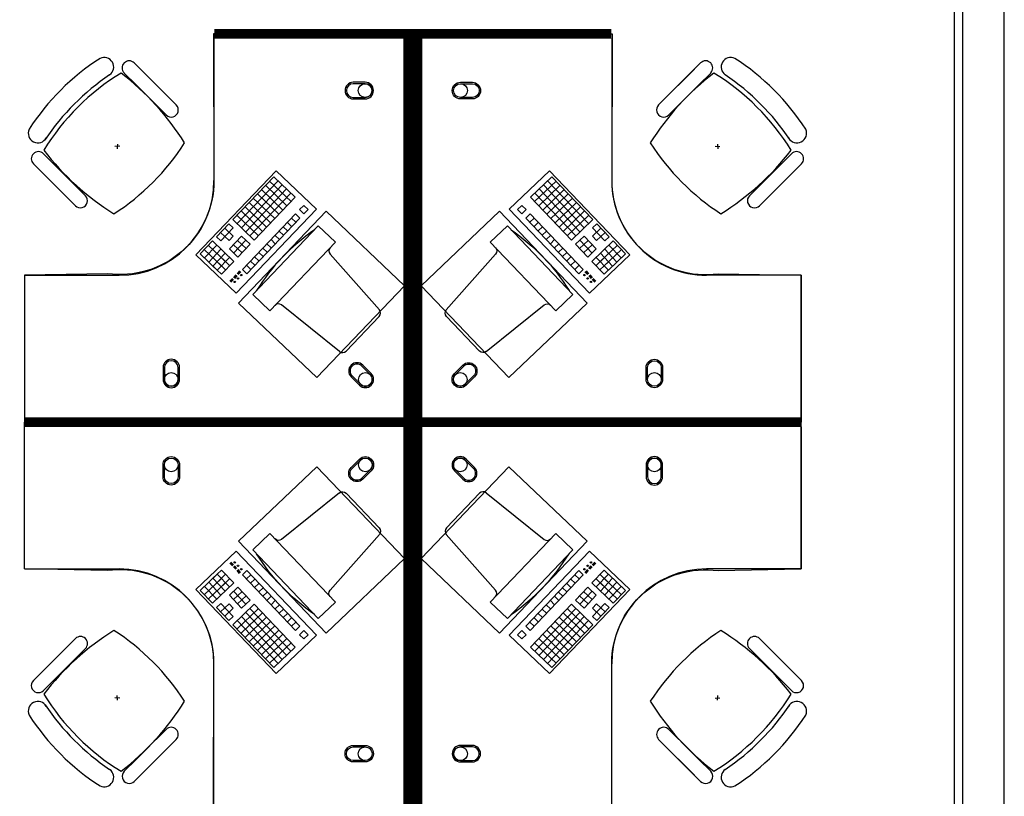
# Model space of a CAD drawing. Header units: millimetres. Extents: x -312551 to 250764, y -35891 to 59426.
# Tile 189 of 256: x -84931 to -80775, y 46361 to 49640. Entities that reach past the tile are written whole.
import ezdxf

# ---------------------------------------------------------------- set-up
doc = ezdxf.new("R2010")
doc.units = ezdxf.units.MM
doc.header["$LTSCALE"] = 2.5
for name, color, linetype in [('FO-00 - FURN$0$FURNITURE', 22, 'Continuous'), ('FO-00 - FURN$0$SP-01$0$FIT-OUT$0$FURNITURE', 22, 'Continuous'), ('NF-GRIDS', 252, 'Continuous')]:
    doc.layers.add(name, color=color, linetype=linetype)

# ---------------------------------------------------------------- blocks, each defined once
blk = doc.blocks.new('FO-00 - FURN$0$SP-01$0$FIT-OUT$0$PC')
at = {"layer": 'FO-00 - FURN$0$SP-01$0$FIT-OUT$0$FURNITURE', "linetype": 'Continuous'}
for p, q in [((241.8, -93.1), (98, -236.8)), ((268.8, -92), (509.4, -294.6)), ((96.9, -263.9), (299.5, -504.5))]:
    blk.add_line(p, q, dxfattribs=at)
blk.add_lwpolyline([(276, -553.9), (346.7, -624.6), (629.5, -341.8), (558.8, -271)], close=True, dxfattribs=at)
for centre, radius, start, end in [((255.9, -107.2), 20, 49.8991, 135), ((112.2, -251), 20, 135, 220.1009), ((522.3, -279.3), 20, 229.8991, 315), ((-109.9, 114.8), 864, 303.1779, 326.8221), ((284.2, -517.4), 20, 315, 40.1009)]:
    blk.add_arc(centre, radius, start, end, dxfattribs=at)

msp = doc.modelspace()

# ---------------------------------------------------------------- linework, layer by layer
at = {"layer": 'FO-00 - FURN$0$FURNITURE', "color": 8}
for p, q in [((-84111.4, 49560.5, 0), (-84111.3, 48960.5, 0)), ((-82432.3, 49560.5, 0), (-82432.3, 48960.5, 0)), ((-84447.7, 49457.3, 0), (-84359.1, 49368.7, 0)), ((-84280.3, 49289.8, 0), (-84421.7, 49431.2, 0)), ((-82224.3, 49289.8, 0), (-82082.9, 49431.2, 0)), ((-82056.9, 49457.3, 0), (-82145.5, 49368.7, 0)), ((-84551.7, 49406.9, 0), (-84551.6, 49406.8, 0)), ((-84490.2, 49414.8, 0), (-84401.6, 49326.2, 0)), ((-84322.7, 49247.4, 0), (-84464.1, 49388.8, 0)), ((-82181.9, 49247.4, 0), (-82040.5, 49388.8, 0)), ((-82014.5, 49414.8, 0), (-82103.1, 49326.2, 0)), ((-81952.9, 49406.9, 0), (-81953, 49406.8, 0)), ((-84270.5, 49280.1, 0), (-84359.1, 49368.7, 0)), ((-82234.1, 49280.1, 0), (-82145.5, 49368.7, 0)), ((-84313, 49237.6, 0), (-84401.6, 49326.2, 0)), ((-82191.7, 49237.6, 0), (-82103.1, 49326.2, 0)), ((-84509.2, 49105.4, 0), (-84529.1, 49104.4, 0)), ((-84518.7, 49114.9, 0), (-84519.7, 49094.9, 0)), ((-81995.4, 49105.4, 0), (-81975.5, 49104.4, 0)), ((-81986, 49114.9, 0), (-81984.9, 49094.9, 0)), ((-84831.1, 49073.9, 0), (-84742.5, 48985.3, 0)), ((-81673.5, 49073.9, 0), (-81762.1, 48985.3, 0)), ((-84873.5, 49031.5, 0), (-84784.9, 48942.9, 0)), ((-84706.1, 48864, 0), (-84847.5, 49005.4, 0)), ((-81798.6, 48864, 0), (-81657.1, 49005.4, 0)), ((-81631.1, 49031.5, 0), (-81719.7, 48942.9, 0)), ((-84653.9, 48896.7, 0), (-84742.5, 48985.3, 0)), ((-84187.2, 48647.2, 0), (-83848.9, 49001.7, 0)), ((-83859, 48976.8, 0), (-84031.6, 48795.9, 0)), ((-83859, 48976.8, 0), (-83768.5, 48890.5, 0)), ((-83859, 48976.8, 0), (-83768.5, 48890.5, 0)), ((-83859, 48976.8, 0), (-83768.5, 48890.5, 0)), ((-83848.9, 49001.7, 0), (-83678.9, 48839.5, 0)), ((-83848.9, 49001.7, 0), (-83678.9, 48839.5, 0)), ((-83848.9, 49001.7, 0), (-83678.9, 48839.5, 0)), ((-82694.7, 49001.7, 0), (-82864.7, 48839.5, 0)), ((-82694.7, 49001.7, 0), (-82864.7, 48839.5, 0)), ((-82694.7, 49001.7, 0), (-82864.7, 48839.5, 0)), ((-82684.7, 48976.8, 0), (-82775.1, 48890.5, 0)), ((-82684.7, 48976.8, 0), (-82775.1, 48890.5, 0)), ((-82684.7, 48976.8, 0), (-82775.1, 48890.5, 0)), ((-82356.4, 48647.2, 0), (-82694.7, 49001.7, 0)), ((-82684.7, 48976.8, 0), (-82512.1, 48795.9, 0)), ((-81850.7, 48896.7, 0), (-81762.1, 48985.3, 0)), ((-84696.3, 48854.3, 0), (-84784.9, 48942.9, 0)), ((-83840.9, 48959.5, 0), (-84013.5, 48778.6, 0)), ((-83822.8, 48942.2, 0), (-83995.4, 48761.4, 0)), ((-83804.7, 48925, 0), (-83977.3, 48744.1, 0)), ((-83910.7, 48922.5, 0), (-83820.3, 48836.2, 0)), ((-83893.5, 48940.6, 0), (-83803, 48854.3, 0)), ((-83876.2, 48958.7, 0), (-83785.8, 48872.4, 0)), ((-82667.4, 48958.7, 0), (-82757.8, 48872.4, 0)), ((-82650.1, 48940.6, 0), (-82740.6, 48854.3, 0)), ((-82738.9, 48925, 0), (-82566.3, 48744.1, 0)), ((-82632.9, 48922.5, 0), (-82723.3, 48836.2, 0)), ((-82720.8, 48942.2, 0), (-82548.2, 48761.4, 0)), ((-82702.7, 48959.5, 0), (-82530.2, 48778.6, 0)), ((-81808.3, 48854.3, 0), (-81719.7, 48942.9, 0)), ((-83786.6, 48907.7, 0), (-83959.2, 48726.9, 0)), ((-83945.3, 48886.3, 0), (-83854.8, 48800, 0)), ((-83768.5, 48890.5, 0), (-83941.1, 48709.6, 0)), ((-83928, 48904.4, 0), (-83837.6, 48818.1, 0)), ((-82775.1, 48890.5, 0), (-82602.5, 48709.6, 0)), ((-82757, 48907.7, 0), (-82584.4, 48726.9, 0)), ((-82615.6, 48904.4, 0), (-82706.1, 48818.1, 0)), ((-82598.4, 48886.3, 0), (-82688.8, 48800, 0)), ((-83678.9, 48839.5, 0), (-84017.2, 48485, 0)), ((-83979.8, 48850.1, 0), (-83889.3, 48763.9, 0)), ((-83962.5, 48868.2, 0), (-83872.1, 48781.9, 0)), ((-83732.4, 48855.9, 0), (-83749.6, 48837.9, 0)), ((-83749.6, 48837.9, 0), (-83731.5, 48820.6, 0)), ((-83732.4, 48855.9, 0), (-83714.3, 48838.7, 0)), ((-83732.4, 48855.9, 0), (-83714.3, 48838.7, 0)), ((-83732.4, 48855.9, 0), (-83714.3, 48838.7, 0)), ((-83714.3, 48838.7, 0), (-83731.5, 48820.6, 0)), ((-82864.7, 48839.5, 0), (-82526.4, 48485, 0)), ((-82811.3, 48855.9, 0), (-82829.4, 48838.7, 0)), ((-82811.3, 48855.9, 0), (-82829.4, 48838.7, 0)), ((-82811.3, 48855.9, 0), (-82829.4, 48838.7, 0)), ((-82829.4, 48838.7, 0), (-82812.1, 48820.6, 0)), ((-82794, 48837.9, 0), (-82812.1, 48820.6, 0)), ((-82811.3, 48855.9, 0), (-82794, 48837.9, 0)), ((-82581.1, 48868.2, 0), (-82671.5, 48781.9, 0)), ((-82563.8, 48850.1, 0), (-82654.3, 48763.9, 0)), ((-84014.3, 48814, 0), (-83923.9, 48727.7, 0)), ((-83997, 48832.1, 0), (-83906.6, 48745.8, 0)), ((-83766.9, 48819.8, 0), (-83991.2, 48584.6, 0)), ((-83748.8, 48802.5, 0), (-83973.2, 48567.4, 0)), ((-83784.1, 48801.7, 0), (-83766, 48784.4, 0)), ((-83766.9, 48819.8, 0), (-83748.8, 48802.5, 0)), ((-82776.7, 48819.8, 0), (-82794.8, 48802.5, 0)), ((-82794.8, 48802.5, 0), (-82570.5, 48567.4, 0)), ((-82759.5, 48801.7, 0), (-82777.6, 48784.4, 0)), ((-82776.7, 48819.8, 0), (-82552.4, 48584.6, 0)), ((-82546.6, 48832.1, 0), (-82637, 48745.8, 0)), ((-82529.3, 48814, 0), (-82619.8, 48727.7, 0)), ((-84048.8, 48777.8, 0), (-84100.6, 48723.5, 0)), ((-84030.7, 48760.5, 0), (-84082.5, 48706.3, 0)), ((-84066.1, 48759.7, 0), (-84029.9, 48725.2, 0)), ((-84048.8, 48777.8, 0), (-84030.7, 48760.5, 0)), ((-84031.6, 48795.9, 0), (-83941.1, 48709.6, 0)), ((-83818.7, 48765.5, 0), (-83800.6, 48748.2, 0)), ((-83801.4, 48783.6, 0), (-83783.3, 48766.3, 0)), ((-82742.2, 48783.6, 0), (-82760.3, 48766.3, 0)), ((-82725, 48765.5, 0), (-82743.1, 48748.2, 0)), ((-82512.1, 48795.9, 0), (-82602.5, 48709.6, 0)), ((-82477.6, 48759.7, 0), (-82513.7, 48725.2, 0)), ((-82494.8, 48777.8, 0), (-82512.9, 48760.5, 0)), ((-82512.9, 48760.5, 0), (-82461.1, 48706.3, 0)), ((-82494.8, 48777.8, 0), (-82443, 48723.5, 0)), ((-84100.6, 48723.5, 0), (-84082.5, 48706.3, 0)), ((-84083.3, 48741.6, 0), (-84047.2, 48707.1, 0)), ((-84029.9, 48725.2, 0), (-84047.2, 48707.1, 0)), ((-83994.6, 48726, 0), (-84046.3, 48671.8, 0)), ((-83994.6, 48726, 0), (-83958.4, 48691.5, 0)), ((-83853.2, 48729.3, 0), (-83835.1, 48712.1, 0)), ((-83835.9, 48747.4, 0), (-83817.8, 48730.2, 0)), ((-82707.7, 48747.4, 0), (-82725.8, 48730.2, 0)), ((-82690.5, 48729.3, 0), (-82708.5, 48712.1, 0)), ((-82549.1, 48726, 0), (-82585.2, 48691.5, 0)), ((-82549.1, 48726, 0), (-82497.3, 48671.8, 0)), ((-82513.7, 48725.2, 0), (-82496.5, 48707.1, 0)), ((-82460.3, 48741.6, 0), (-82496.5, 48707.1, 0)), ((-82443, 48723.5, 0), (-82461.1, 48706.3, 0)), ((-84117.9, 48705.5, 0), (-84169.6, 48651.2, 0)), ((-84099.8, 48688.2, 0), (-84151.5, 48633.9, 0)), ((-84135.1, 48687.4, 0), (-84062.8, 48618.3, 0)), ((-84117.9, 48705.5, 0), (-84027.4, 48619.2, 0)), ((-84046.3, 48671.8, 0), (-84010.2, 48637.2, 0)), ((-84029.1, 48689.9, 0), (-83992.9, 48655.3, 0)), ((-83976.5, 48708.8, 0), (-84028.2, 48654.5, 0)), ((-84011.8, 48707.9, 0), (-83975.6, 48673.4, 0)), ((-83958.4, 48691.5, 0), (-84010.2, 48637.2, 0)), ((-83904.9, 48675.1, 0), (-83886.9, 48657.8, 0)), ((-83887.7, 48693.2, 0), (-83869.6, 48675.9, 0)), ((-83870.4, 48711.2, 0), (-83852.3, 48694, 0)), ((-82673.2, 48711.2, 0), (-82691.3, 48694, 0)), ((-82655.9, 48693.2, 0), (-82674, 48675.9, 0)), ((-82638.7, 48675.1, 0), (-82656.8, 48657.8, 0)), ((-82585.2, 48691.5, 0), (-82533.5, 48637.2, 0)), ((-82531.8, 48707.9, 0), (-82568, 48673.4, 0)), ((-82567.2, 48708.8, 0), (-82515.4, 48654.5, 0)), ((-82514.6, 48689.9, 0), (-82550.7, 48655.3, 0)), ((-82497.3, 48671.8, 0), (-82533.5, 48637.2, 0)), ((-82425.8, 48705.5, 0), (-82516.2, 48619.2, 0)), ((-82408.5, 48687.4, 0), (-82480.9, 48618.3, 0)), ((-82443.9, 48688.2, 0), (-82392.1, 48633.9, 0)), ((-82425.8, 48705.5, 0), (-82374, 48651.2, 0)), ((-84017.2, 48485, 0), (-84187.2, 48647.2, 0)), ((-84169.6, 48651.2, 0), (-84097.3, 48582.2, 0)), ((-84152.4, 48669.3, 0), (-84080, 48600.2, 0)), ((-84081.7, 48670.9, 0), (-84133.5, 48616.7, 0)), ((-84063.6, 48653.7, 0), (-84115.4, 48599.4, 0)), ((-84063.6, 48653.7, 0), (-84115.4, 48599.4, 0)), ((-84045.5, 48636.4, 0), (-84097.3, 48582.2, 0)), ((-84045.5, 48636.4, 0), (-84097.3, 48582.2, 0)), ((-84080.9, 48635.6, 0), (-84044.7, 48601.1, 0)), ((-83939.5, 48638.9, 0), (-83921.4, 48621.6, 0)), ((-83922.2, 48657, 0), (-83904.1, 48639.7, 0)), ((-82621.4, 48657, 0), (-82639.5, 48639.7, 0)), ((-82604.2, 48638.9, 0), (-82622.2, 48621.6, 0)), ((-82526.4, 48485, 0), (-82356.4, 48647.2, 0)), ((-82462.8, 48635.6, 0), (-82498.9, 48601.1, 0)), ((-82498.1, 48636.4, 0), (-82446.3, 48582.2, 0)), ((-82498.1, 48636.4, 0), (-82446.3, 48582.2, 0)), ((-82480, 48653.7, 0), (-82428.3, 48599.4, 0)), ((-82480, 48653.7, 0), (-82428.3, 48599.4, 0)), ((-82391.3, 48669.3, 0), (-82463.6, 48600.2, 0)), ((-82461.9, 48670.9, 0), (-82410.2, 48616.7, 0)), ((-82374, 48651.2, 0), (-82446.3, 48582.2, 0)), ((-84115.4, 48599.4, 0), (-84079.2, 48564.9, 0)), ((-84098.1, 48617.5, 0), (-84061.9, 48583, 0)), ((-84027.4, 48619.2, 0), (-84079.2, 48564.9, 0)), ((-83974, 48602.7, 0), (-83955.9, 48585.5, 0)), ((-83956.7, 48620.8, 0), (-83938.6, 48603.6, 0)), ((-82586.9, 48620.8, 0), (-82605, 48603.6, 0)), ((-82569.6, 48602.7, 0), (-82587.7, 48585.5, 0)), ((-82516.2, 48619.2, 0), (-82464.4, 48564.9, 0)), ((-82445.5, 48617.5, 0), (-82481.7, 48583, 0)), ((-82428.3, 48599.4, 0), (-82464.4, 48564.9, 0)), ((-84911.3, 48560.5, 0), (-84511.3, 48560.5, 0)), ((-84018.9, 48561.9, 0), (-84028.5, 48551.8, 0)), ((-84017.4, 48560.5, 0), (-84027, 48550.4, 0)), ((-84016, 48559.1, 0), (-84025.6, 48549, 0)), ((-84014.5, 48557.7, 0), (-84024.1, 48547.7, 0)), ((-84002.9, 48578.9, 0), (-84013.9, 48567.4, 0)), ((-84001.4, 48577.6, 0), (-84012.4, 48566, 0)), ((-84000, 48576.2, 0), (-84011, 48564.7, 0)), ((-83998.5, 48574.8, 0), (-84009.6, 48563.3, 0)), ((-83991.2, 48584.6, 0), (-83973.2, 48567.4, 0)), ((-82552.4, 48584.6, 0), (-82570.5, 48567.4, 0)), ((-82545.1, 48574.8, 0), (-82534.1, 48563.3, 0)), ((-82543.6, 48576.2, 0), (-82532.6, 48564.7, 0)), ((-82542.2, 48577.6, 0), (-82531.2, 48566, 0)), ((-82540.7, 48578.9, 0), (-82529.7, 48567.4, 0)), ((-82529.1, 48557.7, 0), (-82519.5, 48547.7, 0)), ((-82527.6, 48559.1, 0), (-82518, 48549, 0)), ((-82526.2, 48560.5, 0), (-82516.6, 48550.4, 0)), ((-82524.7, 48561.9, 0), (-82515.1, 48551.8, 0)), ((-81632.3, 48560.5, 0), (-82032.3, 48560.5, 0)), ((-81632.3, 47960.5, 0), (-81632.3, 48560.5, 0)), ((-84033.5, 48546.6, 0), (-84043.9, 48535.6, 0)), ((-84032, 48545.2, 0), (-84042.5, 48534.2, 0)), ((-84030.6, 48543.8, 0), (-84041, 48532.9, 0)), ((-84029.1, 48542.4, 0), (-84039.6, 48531.5, 0)), ((-82514.5, 48542.4, 0), (-82504, 48531.5, 0)), ((-82513, 48543.8, 0), (-82502.6, 48532.9, 0)), ((-82511.6, 48545.2, 0), (-82501.1, 48534.2, 0)), ((-82510.2, 48546.6, 0), (-82499.7, 48535.6, 0)), ((-81632.3, 47920.5, 0), (-81632.3, 47320.5, 0)), ((-84017.2, 47395.9, 0), (-84187.2, 47233.7, 0)), ((-83679, 47041.4, 0), (-84017.2, 47395.9, 0)), ((-82864.7, 47041.4, 0), (-82526.4, 47395.9, 0)), ((-82526.4, 47395.9, 0), (-82356.4, 47233.7, 0)), ((-84033.5, 47334.4, 0), (-84044, 47345.3, 0)), ((-84032.1, 47335.7, 0), (-84042.5, 47346.7, 0)), ((-84030.6, 47337.1, 0), (-84041.1, 47348.1, 0)), ((-84029.2, 47338.5, 0), (-84039.6, 47349.5, 0)), ((-82514.5, 47338.5, 0), (-82504.1, 47349.5, 0)), ((-82513.1, 47337.1, 0), (-82502.6, 47348.1, 0)), ((-82511.6, 47335.7, 0), (-82501.2, 47346.7, 0)), ((-82510.2, 47334.4, 0), (-82499.7, 47345.3, 0)), ((-84911.4, 47320.5, 0), (-84511.4, 47320.5, 0)), ((-84115.4, 47281.5, 0), (-84079.2, 47316, 0)), ((-84027.4, 47261.8, 0), (-84079.2, 47316, 0)), ((-84018.9, 47319.1, 0), (-84028.5, 47329.1, 0)), ((-84017.5, 47320.5, 0), (-84027.1, 47330.5, 0)), ((-84016, 47321.8, 0), (-84025.6, 47331.9, 0)), ((-84014.6, 47323.2, 0), (-84024.2, 47333.3, 0)), ((-84002.9, 47302, 0), (-84013.9, 47313.5, 0)), ((-84001.5, 47303.4, 0), (-84012.5, 47314.9, 0)), ((-84000, 47304.7, 0), (-84011, 47316.3, 0)), ((-83998.6, 47306.1, 0), (-84009.6, 47317.7, 0)), ((-83991.3, 47296.3, 0), (-83973.2, 47313.6, 0)), ((-83748.8, 47078.4, 0), (-83973.2, 47313.6, 0)), ((-82794.9, 47078.4, 0), (-82570.5, 47313.6, 0)), ((-82552.4, 47296.3, 0), (-82570.5, 47313.6, 0)), ((-82545.1, 47306.1, 0), (-82534.1, 47317.7, 0)), ((-82543.7, 47304.7, 0), (-82532.7, 47316.3, 0)), ((-82542.2, 47303.4, 0), (-82531.2, 47314.9, 0)), ((-82540.8, 47302, 0), (-82529.8, 47313.5, 0)), ((-82529.1, 47323.2, 0), (-82519.5, 47333.3, 0)), ((-82527.7, 47321.8, 0), (-82518.1, 47331.9, 0)), ((-82526.2, 47320.5, 0), (-82516.6, 47330.5, 0)), ((-82524.8, 47319.1, 0), (-82515.2, 47329.1, 0)), ((-82516.2, 47261.8, 0), (-82464.5, 47316, 0)), ((-82428.3, 47281.5, 0), (-82464.5, 47316, 0)), ((-81632.3, 47320.5, 0), (-82032.3, 47320.5, 0)), ((-84169.7, 47229.7, 0), (-84097.3, 47298.8, 0)), ((-84152.4, 47211.7, 0), (-84080.1, 47280.7, 0)), ((-84135.1, 47193.6, 0), (-84062.8, 47262.6, 0)), ((-84081.7, 47210, 0), (-84133.5, 47264.3, 0)), ((-84117.9, 47175.5, 0), (-84027.4, 47261.8, 0)), ((-84063.6, 47227.3, 0), (-84115.4, 47281.5, 0)), ((-84063.6, 47227.3, 0), (-84115.4, 47281.5, 0)), ((-84098.1, 47263.4, 0), (-84062, 47297.9, 0)), ((-84045.5, 47244.5, 0), (-84097.3, 47298.8, 0)), ((-84045.5, 47244.5, 0), (-84097.3, 47298.8, 0)), ((-84080.9, 47245.3, 0), (-84044.7, 47279.9, 0)), ((-83766.9, 47061.2, 0), (-83991.3, 47296.3, 0)), ((-83974, 47278.2, 0), (-83955.9, 47295.5, 0)), ((-83956.8, 47260.1, 0), (-83938.7, 47277.4, 0)), ((-83939.5, 47242, 0), (-83921.4, 47259.3, 0)), ((-82776.8, 47061.2, 0), (-82552.4, 47296.3, 0)), ((-82604.2, 47242, 0), (-82622.3, 47259.3, 0)), ((-82586.9, 47260.1, 0), (-82605, 47277.4, 0)), ((-82569.7, 47278.2, 0), (-82587.8, 47295.5, 0)), ((-82425.8, 47175.5, 0), (-82516.2, 47261.8, 0)), ((-82462.8, 47245.3, 0), (-82499, 47279.9, 0)), ((-82498.1, 47244.5, 0), (-82446.4, 47298.8, 0)), ((-82498.1, 47244.5, 0), (-82446.4, 47298.8, 0)), ((-82445.5, 47263.4, 0), (-82481.7, 47297.9, 0)), ((-82408.5, 47193.6, 0), (-82480.9, 47262.6, 0)), ((-82480.1, 47227.3, 0), (-82428.3, 47281.5, 0)), ((-82480.1, 47227.3, 0), (-82428.3, 47281.5, 0)), ((-82391.3, 47211.7, 0), (-82463.6, 47280.7, 0)), ((-82462, 47210, 0), (-82410.2, 47264.3, 0)), ((-82374, 47229.7, 0), (-82446.4, 47298.8, 0)), ((-84187.2, 47233.7, 0), (-83849, 46879.2, 0)), ((-84117.9, 47175.5, 0), (-84169.7, 47229.7, 0)), ((-84099.8, 47192.7, 0), (-84151.6, 47247, 0)), ((-84046.4, 47209.2, 0), (-84010.2, 47243.7, 0)), ((-84029.1, 47191.1, 0), (-83992.9, 47225.6, 0)), ((-83976.5, 47172.2, 0), (-84028.3, 47226.4, 0)), ((-83958.4, 47189.4, 0), (-84010.2, 47243.7, 0)), ((-83922.2, 47223.9, 0), (-83904.2, 47241.2, 0)), ((-83905, 47205.9, 0), (-83886.9, 47223.1, 0)), ((-82356.4, 47233.7, 0), (-82694.7, 46879.2, 0)), ((-82638.7, 47205.9, 0), (-82656.8, 47223.1, 0)), ((-82621.4, 47223.9, 0), (-82639.5, 47241.2, 0)), ((-82585.3, 47189.4, 0), (-82533.5, 47243.7, 0)), ((-82567.2, 47172.2, 0), (-82515.4, 47226.4, 0)), ((-82514.6, 47191.1, 0), (-82550.8, 47225.6, 0)), ((-82497.3, 47209.2, 0), (-82533.5, 47243.7, 0)), ((-82443.9, 47192.7, 0), (-82392.1, 47247, 0)), ((-82425.8, 47175.5, 0), (-82374, 47229.7, 0)), ((-83994.6, 47154.9, 0), (-84046.4, 47209.2, 0)), ((-84011.8, 47173, 0), (-83975.7, 47207.5, 0)), ((-83994.6, 47154.9, 0), (-83958.4, 47189.4, 0)), ((-83887.7, 47187.8, 0), (-83869.6, 47205, 0)), ((-83870.5, 47169.7, 0), (-83852.4, 47186.9, 0)), ((-82673.2, 47169.7, 0), (-82691.3, 47186.9, 0)), ((-82656, 47187.8, 0), (-82674, 47205, 0)), ((-82549.1, 47154.9, 0), (-82585.3, 47189.4, 0)), ((-82531.8, 47173, 0), (-82568, 47207.5, 0)), ((-82549.1, 47154.9, 0), (-82497.3, 47209.2, 0)), ((-84100.6, 47157.4, 0), (-84082.5, 47174.7, 0)), ((-84048.8, 47103.1, 0), (-84100.6, 47157.4, 0)), ((-84083.4, 47139.3, 0), (-84047.2, 47173.8, 0)), ((-84030.8, 47120.4, 0), (-84082.5, 47174.7, 0)), ((-84066.1, 47121.2, 0), (-84029.9, 47155.7, 0)), ((-84029.9, 47155.7, 0), (-84047.2, 47173.8, 0)), ((-84031.6, 47085, 0), (-83941.2, 47171.3, 0)), ((-84014.3, 47067, 0), (-83923.9, 47153.3, 0)), ((-83997.1, 47048.9, 0), (-83906.6, 47135.2, 0)), ((-83804.7, 46956, 0), (-83977.3, 47136.8, 0)), ((-83786.6, 46973.2, 0), (-83959.2, 47154.1, 0)), ((-83768.6, 46990.5, 0), (-83941.2, 47171.3, 0)), ((-83853.2, 47151.6, 0), (-83835.1, 47168.9, 0)), ((-83835.9, 47133.5, 0), (-83817.9, 47150.8, 0)), ((-82775.1, 46990.5, 0), (-82602.5, 47171.3, 0)), ((-82757, 46973.2, 0), (-82584.4, 47154.1, 0)), ((-82738.9, 46956, 0), (-82566.4, 47136.8, 0)), ((-82707.7, 47133.5, 0), (-82725.8, 47150.8, 0)), ((-82690.5, 47151.6, 0), (-82708.6, 47168.9, 0)), ((-82546.6, 47048.9, 0), (-82637, 47135.2, 0)), ((-82529.4, 47067, 0), (-82619.8, 47153.3, 0)), ((-82512.1, 47085, 0), (-82602.5, 47171.3, 0)), ((-82513.8, 47155.7, 0), (-82496.5, 47173.8, 0)), ((-82477.6, 47121.2, 0), (-82513.8, 47155.7, 0)), ((-82512.9, 47120.4, 0), (-82461.1, 47174.7, 0)), ((-82460.3, 47139.3, 0), (-82496.5, 47173.8, 0)), ((-82494.8, 47103.1, 0), (-82443.1, 47157.4, 0)), ((-82443.1, 47157.4, 0), (-82461.1, 47174.7, 0)), ((-84048.8, 47103.1, 0), (-84030.8, 47120.4, 0)), ((-83840.9, 46921.4, 0), (-84013.5, 47102.3, 0)), ((-83822.8, 46938.7, 0), (-83995.4, 47119.6, 0)), ((-83979.8, 47030.8, 0), (-83889.4, 47117.1, 0)), ((-83962.5, 47012.7, 0), (-83872.1, 47099, 0)), ((-83818.7, 47115.4, 0), (-83800.6, 47132.7, 0)), ((-83801.4, 47097.3, 0), (-83783.3, 47114.6, 0)), ((-83784.2, 47079.3, 0), (-83766.1, 47096.5, 0)), ((-82759.5, 47079.3, 0), (-82777.6, 47096.5, 0)), ((-82742.3, 47097.3, 0), (-82760.3, 47114.6, 0)), ((-82725, 47115.4, 0), (-82743.1, 47132.7, 0)), ((-82720.9, 46938.7, 0), (-82548.3, 47119.6, 0)), ((-82702.8, 46921.4, 0), (-82530.2, 47102.3, 0)), ((-82581.1, 47012.7, 0), (-82671.6, 47099, 0)), ((-82563.9, 47030.8, 0), (-82654.3, 47117.1, 0)), ((-82494.8, 47103.1, 0), (-82512.9, 47120.4, 0)), ((-83859, 46904.2, 0), (-84031.6, 47085, 0)), ((-83945.3, 46994.6, 0), (-83854.9, 47080.9, 0)), ((-83928, 46976.5, 0), (-83837.6, 47062.8, 0)), ((-83766.9, 47061.2, 0), (-83748.8, 47078.4, 0)), ((-83749.6, 47043.1, 0), (-83731.6, 47060.3, 0)), ((-83714.3, 47042.3, 0), (-83731.6, 47060.3, 0)), ((-82829.4, 47042.3, 0), (-82812.1, 47060.3, 0)), ((-82794, 47043.1, 0), (-82812.1, 47060.3, 0)), ((-82776.8, 47061.2, 0), (-82794.9, 47078.4, 0)), ((-82615.7, 46976.5, 0), (-82706.1, 47062.8, 0)), ((-82598.4, 46994.6, 0), (-82688.8, 47080.9, 0)), ((-82684.7, 46904.2, 0), (-82512.1, 47085, 0)), ((-84706.1, 47016.9, 0), (-84847.5, 46875.5, 0)), ((-84696.3, 47026.7, 0), (-84784.9, 46938.1, 0)), ((-83910.8, 46958.4, 0), (-83820.3, 47044.7, 0)), ((-83893.5, 46940.4, 0), (-83803.1, 47026.7, 0)), ((-83849, 46879.2, 0), (-83679, 47041.4, 0)), ((-83849, 46879.2, 0), (-83679, 47041.4, 0)), ((-83849, 46879.2, 0), (-83679, 47041.4, 0)), ((-83732.4, 47025, 0), (-83749.6, 47043.1, 0)), ((-83732.4, 47025, 0), (-83714.3, 47042.3, 0)), ((-83732.4, 47025, 0), (-83714.3, 47042.3, 0)), ((-83732.4, 47025, 0), (-83714.3, 47042.3, 0)), ((-82694.7, 46879.2, 0), (-82864.7, 47041.4, 0)), ((-82694.7, 46879.2, 0), (-82864.7, 47041.4, 0)), ((-82694.7, 46879.2, 0), (-82864.7, 47041.4, 0)), ((-82811.3, 47025, 0), (-82829.4, 47042.3, 0)), ((-82811.3, 47025, 0), (-82829.4, 47042.3, 0)), ((-82811.3, 47025, 0), (-82829.4, 47042.3, 0)), ((-82811.3, 47025, 0), (-82794, 47043.1, 0)), ((-82650.2, 46940.4, 0), (-82740.6, 47026.7, 0)), ((-82632.9, 46958.4, 0), (-82723.3, 47044.7, 0)), ((-81808.3, 47026.7, 0), (-81719.7, 46938.1, 0)), ((-81798.6, 47016.9, 0), (-81657.1, 46875.5, 0)), ((-84653.9, 46984.2, 0), (-84742.5, 46895.6, 0)), ((-83876.2, 46922.3, 0), (-83785.8, 47008.6, 0)), ((-83859, 46904.2, 0), (-83768.6, 46990.5, 0)), ((-83859, 46904.2, 0), (-83768.6, 46990.5, 0)), ((-83859, 46904.2, 0), (-83768.6, 46990.5, 0)), ((-82684.7, 46904.2, 0), (-82775.1, 46990.5, 0)), ((-82684.7, 46904.2, 0), (-82775.1, 46990.5, 0)), ((-82684.7, 46904.2, 0), (-82775.1, 46990.5, 0)), ((-82667.4, 46922.3, 0), (-82757.9, 47008.6, 0)), ((-81850.7, 46984.2, 0), (-81762.1, 46895.6, 0)), ((-84873.5, 46849.5, 0), (-84784.9, 46938.1, 0)), ((-81631.1, 46849.5, 0), (-81719.7, 46938.1, 0)), ((-84831.1, 46807, 0), (-84742.5, 46895.6, 0)), ((-84111.4, 46320.5, 0), (-84111.4, 46920.5, 0)), ((-82432.3, 46320.5, 0), (-82432.3, 46920.5, 0)), ((-81673.5, 46807, 0), (-81762.1, 46895.6, 0)), ((-84509.2, 46775.5, 0), (-84529.1, 46776.5, 0)), ((-84518.7, 46766, 0), (-84519.7, 46786, 0)), ((-81995.4, 46775.5, 0), (-81975.5, 46776.5, 0)), ((-81986, 46766, 0), (-81984.9, 46786, 0)), ((-84313, 46643.3, 0), (-84401.6, 46554.7, 0)), ((-82191.7, 46643.3, 0), (-82103.1, 46554.7, 0)), ((-84322.7, 46633.6, 0), (-84464.1, 46492.1, 0)), ((-84270.5, 46600.9, 0), (-84359.1, 46512.3, 0)), ((-82234.1, 46600.9, 0), (-82145.5, 46512.3, 0)), ((-82181.9, 46633.6, 0), (-82040.5, 46492.1, 0)), ((-84490.2, 46466.1, 0), (-84401.6, 46554.7, 0)), ((-84280.3, 46591.1, 0), (-84421.7, 46449.7, 0)), ((-82224.3, 46591.1, 0), (-82082.9, 46449.7, 0)), ((-82014.5, 46466.1, 0), (-82103.1, 46554.7, 0)), ((-84447.7, 46423.7, 0), (-84359.1, 46512.3, 0)), ((-82056.9, 46423.7, 0), (-82145.5, 46512.3, 0)), ((-84551.7, 46474, 0), (-84551.6, 46474.2, 0)), ((-81952.9, 46474, 0), (-81953, 46474.2, 0))]:
    msp.add_line(p, q, dxfattribs=at)
at = {"layer": 'FO-00 - FURN$0$FURNITURE', "color": 8, "const_width": 40, "elevation": 0}
for points in [[(-84911.3, 47940.5), (-83291.3, 47940.5), (-83291.4, 49580.4), (-84109.1, 49580.4)], [(-81632.3, 47940.5), (-83252.3, 47940.5), (-83252.3, 49580.4), (-82434.5, 49580.4)], [(-84911.4, 47940.5), (-83291.4, 47940.5), (-83291.4, 46300.6), (-84109.2, 46300.6)], [(-81632.3, 47940.5), (-83252.3, 47940.5), (-83252.3, 46300.6), (-82434.5, 46300.6)]]:
    msp.add_lwpolyline(points, dxfattribs=at)
at = {"layer": 'FO-00 - FURN$0$FURNITURE', "color": 8, "elevation": 0}
for points in [[(-84112.6, 49579.5), (-84111.3, 48960.5, -0.455459), (-84561.3, 48567.4), (-84911.3, 48560.5), (-84911.3, 47940.5), (-83291.3, 47940.5), (-83291.4, 49580.4)], [(-82431, 49579.5), (-82432.3, 48960.5, 0.455459), (-81982.3, 48567.4), (-81632.3, 48560.5), (-81632.3, 47940.5), (-83252.3, 47940.5), (-83252.3, 49580.4)], [(-83523.1, 49375.5, 1), (-83523.1, 49305.5), (-83473.1, 49305.5, 1), (-83473.1, 49375.5)], [(-83523.1, 49369.5, 1), (-83523.1, 49311.5), (-83473.1, 49311.5, 1), (-83473.1, 49369.5)], [(-83020.6, 49375.5, -1), (-83020.6, 49305.5), (-83070.6, 49305.5, -1), (-83070.6, 49375.5)], [(-83020.6, 49369.5, -1), (-83020.6, 49311.5), (-83070.6, 49311.5, -1), (-83070.6, 49369.5)], [(-84256.3, 48171, 1), (-84326.3, 48171), (-84326.3, 48121, 1), (-84256.3, 48121)], [(-84262.3, 48171, 1), (-84320.3, 48171), (-84320.3, 48121, 1), (-84262.3, 48121)], [(-83482.9, 48181.3, 1), (-83532.4, 48131.8), (-83497, 48096.5, 1), (-83447.5, 48146)], [(-83487.1, 48177.1, 1), (-83528.1, 48136.1), (-83492.8, 48100.7, 1), (-83451.8, 48141.7)], [(-83060.7, 48181.3, -1), (-83011.2, 48131.8), (-83046.6, 48096.5, -1), (-83096.1, 48146)], [(-83056.5, 48177.1, -1), (-83015.5, 48136.1), (-83050.8, 48100.7, -1), (-83091.9, 48141.7)], [(-82287.3, 48171, -1), (-82217.3, 48171), (-82217.3, 48121, -1), (-82287.3, 48121)], [(-82281.3, 48171, -1), (-82223.3, 48171), (-82223.3, 48121, -1), (-82281.3, 48121)], [(-84112.6, 46301.4), (-84111.4, 46920.5, 0.455459), (-84561.3, 47313.5), (-84911.4, 47320.5), (-84911.4, 47940.5), (-83291.4, 47940.5), (-83291.4, 46300.6)], [(-82431.1, 46301.4), (-82432.3, 46920.5, -0.455459), (-81982.4, 47313.5), (-81632.3, 47320.5), (-81632.3, 47940.5), (-83252.3, 47940.5), (-83252.3, 46300.6)], [(-84256.4, 47709.9, -1), (-84326.4, 47709.9), (-84326.4, 47759.9, -1), (-84256.4, 47759.9)], [(-84262.4, 47709.9, -1), (-84320.4, 47709.9), (-84320.4, 47759.9, -1), (-84262.4, 47759.9)], [(-83482.9, 47699.6, -1), (-83532.4, 47749.1), (-83497.1, 47784.5, -1), (-83447.6, 47735)], [(-83487.2, 47703.9, -1), (-83528.2, 47744.9), (-83492.8, 47780.2, -1), (-83451.8, 47739.2)], [(-83060.8, 47699.6, 1), (-83011.3, 47749.1), (-83046.6, 47784.5, 1), (-83096.1, 47735)], [(-83056.5, 47703.9, 1), (-83015.5, 47744.9), (-83050.9, 47780.2, 1), (-83091.9, 47739.2)], [(-82287.3, 47709.9, 1), (-82217.3, 47709.9), (-82217.3, 47759.9, 1), (-82287.3, 47759.9)], [(-82281.3, 47709.9, 1), (-82223.3, 47709.9), (-82223.3, 47759.9, 1), (-82281.3, 47759.9)], [(-83523.1, 46505.5, -1), (-83523.1, 46575.5), (-83473.1, 46575.5, -1), (-83473.1, 46505.5)], [(-83523.1, 46511.5, -1), (-83523.1, 46569.5), (-83473.1, 46569.5, -1), (-83473.1, 46511.5)], [(-83020.6, 46505.5, 1), (-83020.6, 46575.5), (-83070.6, 46575.5, 1), (-83070.6, 46505.5)], [(-83020.6, 46511.5, 1), (-83020.6, 46569.5), (-83070.6, 46569.5, 1), (-83070.6, 46511.5)]]:
    msp.add_lwpolyline(points, format="xyb", close=True, dxfattribs=at)
for points in [[(-83637.4, 48831), (-84007.5, 48443.2), (-83677.6, 48128.4), (-83307.5, 48516.2)], [(-82906.2, 48831), (-82536.2, 48443.2), (-82866.1, 48128.4), (-83236.1, 48516.2)], [(-83637.5, 47050), (-84007.5, 47437.7), (-83677.6, 47752.5), (-83307.6, 47364.8)], [(-82906.2, 47050), (-82536.2, 47437.7), (-82866.1, 47752.5), (-83236.1, 47364.8)]]:
    msp.add_lwpolyline(points, close=True, dxfattribs=at)
at = {"layer": 'FO-00 - FURN$0$FURNITURE', "color": 8}
for centre, radius in [((-83473.1, 49340.5, 0), 29), ((-83070.6, 49340.5, 0), 29), ((-84009.8, 48547.1, 0), 3), ((-83996, 48561.5, 0), 3), ((-82547.6, 48561.5, 0), 3), ((-82533.8, 48547.1, 0), 3), ((-84023.6, 48532.6, 0), 3), ((-82520, 48532.6, 0), 3), ((-84291.3, 48121, 0), 29), ((-83472.3, 48121.2, 0), 29), ((-83071.3, 48121.2, 0), 29), ((-82252.3, 48121, 0), 29), ((-84291.4, 47759.9, 0), 29), ((-83472.3, 47759.7, 0), 29), ((-83071.4, 47759.7, 0), 29), ((-82252.3, 47759.9, 0), 29), ((-84023.7, 47348.3, 0), 3), ((-82520, 47348.3, 0), 3), ((-84009.8, 47333.9, 0), 3), ((-83996, 47319.4, 0), 3), ((-82547.6, 47319.4, 0), 3), ((-82533.8, 47333.9, 0), 3), ((-83473.1, 46540.5, 0), 29), ((-83070.6, 46540.5, 0), 29)]:
    msp.add_circle(centre, radius, dxfattribs=at)
for centre, radius, start, end in [((-84050.7, 48635.9, 0), 1000, 122.7873, 147.213), ((-84575, 49440, 0), 40.4, 305.2098, 115.0684), ((-84468.9, 49436.1, 0), 30, 45.0002, 225.0002), ((-82035.7, 49436.1, 0), 30, 314.9998, 134.9998), ((-81929.6, 49440, 0), 40.4, 64.9316, 234.7902), ((-82454, 48635.9, 0), 1000, 32.787, 57.2127), ((-83979.3, 48563, 0), 1000, 121.6104, 148.2587), ((-83993.4, 48577.1, 0), 1000, 123.9367, 146.1444), ((-85190.6, 48520.9, 0), 1127.4, 32.0604, 52.4457), ((-81314, 48520.9, 0), 1127.4, 127.5543, 147.9396), ((-82525.3, 48563, 0), 1000, 31.7413, 58.3896), ((-82511.2, 48577.1, 0), 1000, 33.8556, 56.0633), ((-84291.7, 49258.9, 0), 30, 225.0002, 45.0002), ((-82212.9, 49258.9, 0), 30, 134.9998, 314.9998), ((-84854.7, 49160.3, 0), 40.4, 154.932, 331.9801), ((-81649.9, 49160.3, 0), 40.4, 208.0199, 25.068), ((-83935.6, 49775.9, 0), 1127.4, 217.5276, 237.9656), ((-85076.3, 49660.1, 0), 1000, 302.8675, 327.2662), ((-81428.3, 49660.1, 0), 1000, 212.7338, 237.1325), ((-82569, 49775.9, 0), 1127.4, 302.0344, 322.4724), ((-84852.3, 49052.7, 0), 30, 45.0002, 225.0002), ((-81652.3, 49052.7, 0), 30, 314.9998, 134.9998), ((-84511.3, 48960.5, 0), 400, 270.0002, 0.0002), ((-82032.3, 48960.5, 0), 400, 179.9998, 269.9998), ((-84675.1, 48875.5, 0), 30, 225.0002, 45.0002), ((-81829.5, 48875.5, 0), 30, 134.9998, 314.9998), ((-84511.4, 46920.5, 0), 400, 359.9998, 89.9998), ((-82032.3, 46920.5, 0), 400, 90.0002, 180.0002), ((-83935.6, 46105, 0), 1127.4, 122.0344, 142.4724), ((-85076.3, 46220.9, 0), 1000, 32.7338, 57.1325), ((-81428.3, 46220.9, 0), 1000, 122.8675, 147.2662), ((-82569, 46105, 0), 1127.4, 37.5276, 57.9656), ((-84675.1, 47005.4, 0), 30, 314.9998, 134.9998), ((-81829.5, 47005.4, 0), 30, 45.0002, 225.0002), ((-84852.3, 46828.2, 0), 30, 134.9998, 314.9998), ((-81652.3, 46828.2, 0), 30, 225.0002, 45.0002), ((-84854.7, 46720.6, 0), 40.4, 28.0199, 205.068), ((-83979.3, 47317.9, 0), 1000, 211.7413, 238.3896), ((-85190.6, 47360.1, 0), 1127.4, 307.5543, 327.9396), ((-81314, 47360.1, 0), 1127.4, 212.0604, 232.4457), ((-82525.3, 47317.9, 0), 1000, 301.6104, 328.2587), ((-81649.9, 46720.6, 0), 40.4, 334.932, 151.9801), ((-83993.4, 47303.8, 0), 1000, 213.8556, 236.0633), ((-82511.2, 47303.8, 0), 1000, 303.9367, 326.1444), ((-84050.7, 47245, 0), 1000, 212.787, 237.2127), ((-82454, 47245, 0), 1000, 302.7873, 327.213), ((-84291.7, 46622.1, 0), 30, 314.9998, 134.9998), ((-82212.9, 46622.1, 0), 30, 45.0002, 225.0002), ((-84575, 46440.9, 0), 40.4, 244.9316, 54.7902), ((-81929.6, 46440.9, 0), 40.4, 125.2098, 295.0684), ((-84468.9, 46444.9, 0), 30, 134.9998, 314.9998), ((-82035.7, 46444.9, 0), 30, 225.0002, 45.0002)]:
    msp.add_arc(centre, radius, start, end, dxfattribs=at)
at = {"layer": 'NF-GRIDS', "color": 8}
for p, q in [((-80985, -27784), (-80985, 58409.3)), ((-80950, -27784), (-80950, 58409.3)), ((-80775, -27784), (-80775, 58409.3))]:
    msp.add_line(p, q, dxfattribs=at)

# ---------------------------------------------------------------- block references
at = {"layer": 'FO-00 - FURN$0$FURNITURE', "color": 8, "extrusion": (-2.60602e-30, 6.3055e-29, -1), "xscale": -1, "zscale": -1, "rotation": 178.6594780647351}
msp.add_blockref('FO-00 - FURN$0$SP-01$0$FIT-OUT$0$PC', (83309.9, 48152.8, 0), dxfattribs=at)
at = {"layer": 'FO-00 - FURN$0$FURNITURE', "color": 8, "xscale": -1}
for p, rotation in [((-83233.7, 48152.8, 0), 178.6594780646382), ((-83310, 47728.1, 0), 358.6594780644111)]:
    msp.add_blockref('FO-00 - FURN$0$SP-01$0$FIT-OUT$0$PC', p, dxfattribs=dict(at, rotation=rotation))
at = {"layer": 'FO-00 - FURN$0$FURNITURE', "color": 8, "extrusion": (2.60602e-30, -6.3055e-29, -1), "xscale": -1, "zscale": -1, "rotation": 358.6594780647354}
msp.add_blockref('FO-00 - FURN$0$SP-01$0$FIT-OUT$0$PC', (83233.7, 47728.1, 0), dxfattribs=at)

doc.saveas('drawing.dxf')
